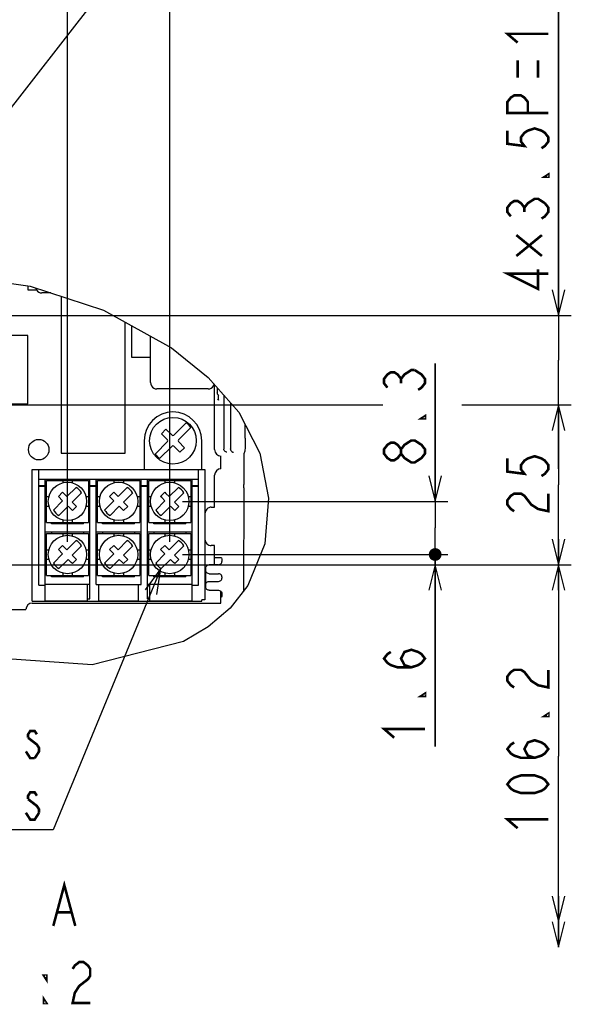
# Model space of a CAD drawing. Extents: x 26 to 410, y 32 to 287.
# Tile 45 of 47: x 313 to 356, y 171 to 248. Entities that reach past the tile are written whole.
import ezdxf

# ---------------------------------------------------------------- set-up
doc = ezdxf.new("R2010")
doc.units = 0
doc.header["$LTSCALE"] = 23.1
doc.layers.get('0').update_dxf_attribs({"linetype": 'CONTINUOUS'})
doc.layers.add('ALL_DIM', color=7, linetype='CONTINUOUS')
doc.layers.add('ALL_NOTE', color=7, linetype='CONTINUOUS')
doc.dimstyles.get("Standard").update_dxf_attribs({"dimtxt": 2.5, "dimasz": 2.5, "dimexe": 1.25, "dimexo": 0.625, "dimtad": 1, "dimcen": 2.5, "dimazin": 3, "dimtfac": 1, "dimtmove": 0, "dimatfit": 3})

# ---------------------------------------------------------------- blocks, each defined once
blk = doc.blocks.new('_OPEN')
at = {"color": 0, "linetype": 'BYBLOCK'}
for p, q in [((0, 0), (-1, 0.25)), ((-1, -0.25), (0, 0)), ((-1, 0), (0, 0))]:
    blk.add_line(p, q, dxfattribs=at)
blk = doc.blocks.new('*D38')
at = {"layer": 'ALL_DIM', "color": 2, "linetype": 'CONTINUOUS'}
for p, q in [((279.899, 205.933), (279.899, 250.101)), ((316.399, 206.733), (316.399, 250.101)), ((279.899, 249.101), (298.149, 249.101)), ((316.399, 249.101), (298.149, 249.101))]:
    blk.add_line(p, q, dxfattribs=at)
at = {"layer": 'ALL_DIM', "color": 2, "linetype": 'CONTINUOUS', "xscale": 2, "yscale": 2, "zscale": 2, "rotation": 180}
blk.add_blockref('_OPEN', (279.899, 249.101), dxfattribs=at)
at = {"layer": 'ALL_DIM', "color": 2, "linetype": 'CONTINUOUS', "xscale": 2, "yscale": 2, "zscale": 2}
blk.add_blockref('_OPEN', (316.399, 249.101), dxfattribs=at)
blk = doc.blocks.new('*D39')
at = {"layer": 'ALL_DIM', "color": 2, "linetype": 'CONTINUOUS'}
for p, q in [((316.399, 206.733), (316.399, 250.101)), ((324.399, 206.733), (324.399, 250.101)), ((316.399, 249.101), (311.399, 249.101)), ((311.399, 249.101), (320.399, 249.101)), ((345.849, 249.101), (320.399, 249.101)), ((324.399, 249.101), (345.849, 249.101))]:
    blk.add_line(p, q, dxfattribs=at)
at = {"layer": 'ALL_DIM', "color": 2, "linetype": 'CONTINUOUS', "xscale": 2, "yscale": 2, "zscale": 2}
blk.add_blockref('_OPEN', (316.399, 249.101), dxfattribs=at)
at = {"layer": 'ALL_DIM', "color": 2, "linetype": 'CONTINUOUS', "xscale": 2, "yscale": 2, "zscale": 2, "rotation": 180}
blk.add_blockref('_OPEN', (324.399, 249.101), dxfattribs=at)
blk = doc.blocks.new('_DOT')
at = {"color": 0, "linetype": 'BYBLOCK'}
blk.add_line((-0.25, 0), (-1, 0), dxfattribs=at)
at = {"color": 0, "linetype": 'BYBLOCK', "const_width": 0.25}
blk.add_lwpolyline([(-0.125, 0, 1), (0.125, 0, 1)], format="xyb", close=True, dxfattribs=at)
blk = doc.blocks.new('*D40')
at = {"layer": 'ALL_DIM', "color": 2, "linetype": 'CONTINUOUS'}
for p, q in [((325.399, 205.733), (346.156, 205.733)), ((345.156, 205.733), (345.156, 205.983)), ((345.156, 205.983), (345.156, 205.333)), ((308.899, 204.933), (346.156, 204.933)), ((345.156, 190.72), (345.156, 205.333)), ((345.156, 204.933), (345.156, 190.72))]:
    blk.add_line(p, q, dxfattribs=at)
at = {"layer": 'ALL_DIM', "color": 2, "linetype": 'CONTINUOUS', "xscale": 2, "yscale": 2, "zscale": 2}
for name, p, rotation in [('_DOT', (345.156, 205.733), 270), ('_OPEN', (345.156, 204.933), 90)]:
    blk.add_blockref(name, p, dxfattribs=dict(at, rotation=rotation))
blk = doc.blocks.new('*D41')
at = {"layer": 'ALL_DIM', "color": 2, "linetype": 'CONTINUOUS'}
for p, q in [((345.156, 209.883), (345.156, 220.672)), ((345.156, 220.672), (345.156, 207.808)), ((325.399, 209.883), (346.156, 209.883)), ((345.156, 205.483), (345.156, 207.808)), ((325.399, 205.733), (346.156, 205.733)), ((345.156, 205.733), (345.156, 205.483))]:
    blk.add_line(p, q, dxfattribs=at)
at = {"layer": 'ALL_DIM', "color": 2, "linetype": 'CONTINUOUS', "xscale": 2, "yscale": 2, "zscale": 2}
for name, p, rotation in [('_OPEN', (345.156, 209.883), 270), ('_DOT', (345.156, 205.733), 90)]:
    blk.add_blockref(name, p, dxfattribs=dict(at, rotation=rotation))
blk = doc.blocks.new('*D42')
at = {"layer": 'ALL_DIM', "color": 2, "linetype": 'CONTINUOUS'}
for p, q in [((294.97, 217.433), (341.073, 217.433)), ((347.524, 217.433), (355.805, 217.433)), ((354.805, 217.433), (354.805, 211.183)), ((354.805, 204.933), (354.805, 211.183)), ((308.899, 204.933), (355.805, 204.933))]:
    blk.add_line(p, q, dxfattribs=at)
at = {"layer": 'ALL_DIM', "color": 2, "linetype": 'CONTINUOUS', "xscale": 2, "yscale": 2, "zscale": 2}
for p, rotation in [((354.805, 217.433), 90), ((354.805, 204.933), 270)]:
    blk.add_blockref('_OPEN', p, dxfattribs=dict(at, rotation=rotation))
blk = doc.blocks.new('*D43')
at = {"layer": 'ALL_DIM', "color": 2, "linetype": 'CONTINUOUS'}
for p, q in [((354.805, 224.433), (354.805, 250.576)), ((354.805, 250.576), (354.805, 220.933)), ((294.97, 224.433), (355.805, 224.433)), ((354.805, 212.433), (354.805, 220.933)), ((294.97, 217.433), (340.633, 217.433)), ((347.231, 217.433), (355.805, 217.433)), ((354.805, 217.433), (354.805, 212.433))]:
    blk.add_line(p, q, dxfattribs=at)
at = {"layer": 'ALL_DIM', "color": 2, "linetype": 'CONTINUOUS', "xscale": 2, "yscale": 2, "zscale": 2}
for p, rotation in [((354.805, 224.433), 270), ((354.805, 217.433), 90)]:
    blk.add_blockref('_OPEN', p, dxfattribs=dict(at, rotation=rotation))
blk = doc.blocks.new('DOUBLE_OPEN')
at = {"color": 0, "linetype": 'BYBLOCK'}
for p, q in [((-1, 0), (-2, 0.25)), ((-2, -0.25), (-1, 0)), ((-2, 0), (-1, 0)), ((0, 0), (-1, 0.25)), ((-1, -0.25), (0, 0)), ((-1, 0), (0, 0))]:
    blk.add_line(p, q, dxfattribs=at)
blk = doc.blocks.new('*D47')
at = {"layer": 'ALL_DIM', "color": 2, "linetype": 'CONTINUOUS'}
for p, q in [((308.899, 204.933), (355.805, 204.933)), ((354.805, 204.933), (354.805, 189.977)), ((354.805, 175.021), (354.805, 189.977))]:
    blk.add_line(p, q, dxfattribs=at)
at = {"layer": 'ALL_DIM', "color": 2, "linetype": 'CONTINUOUS', "xscale": 2, "yscale": 2, "zscale": 2}
for name, p, rotation in [('_OPEN', (354.805, 204.933), 90), ('DOUBLE_OPEN', (354.805, 175.021), 270)]:
    blk.add_blockref(name, p, dxfattribs=dict(at, rotation=rotation))

msp = doc.modelspace()

# ---------------------------------------------------------------- linework, layer by layer
at = {"color": 7, "linetype": 'CONTINUOUS'}
for p, q in [((307.551, 227.589), (313.468, 226.717)), ((313.299, 226.742), (313.299, 226.433)), ((313.299, 226.433), (313.966, 226.433)), ((313.468, 226.717), (319.207, 224.83)), ((315.091, 226.183), (314.399, 226.183)), ((315.899, 225.917), (315.899, 213.656)), ((319.207, 224.83), (324.537, 221.883)), ((320.899, 213.656), (320.899, 223.894)), ((321.399, 223.618), (321.399, 221.156)), ((313.304, 222.85), (309.494, 222.85)), ((313.304, 217.516), (313.304, 222.85)), ((322.899, 219.183), (322.899, 222.789)), ((324.537, 221.883), (327.405, 219.586)), ((321.399, 221.156), (322.899, 221.156)), ((327.405, 219.586), (329.79, 216.855)), ((327.399, 218.683), (323.399, 218.683)), ((327.899, 213.933), (327.899, 219.02)), ((328.114, 218.774), (328.114, 218.373)), ((328.222, 217.81), (328.144, 217.887)), ((328.194, 218.137), (328.23, 218.173)), ((328.627, 218.187), (328.627, 213.993)), ((309.494, 217.516), (313.304, 217.516)), ((329.149, 217.589), (329.149, 213.993)), ((329.79, 216.855), (331.437, 213.656)), ((324.72, 215.057), (325.691, 216.028)), ((326.044, 215.675), (325.073, 214.704)), ((330.292, 214.823), (330.292, 215.879)), ((324.101, 215.534), (323.747, 215.181)), ((323.747, 215.181), (324.225, 214.704)), ((324.578, 215.057), (324.101, 215.534)), ((322.399, 214.633), (322.399, 212.383)), ((323.28, 213.618), (324.225, 214.562)), ((324.578, 214.209), (323.607, 213.238)), ((324.72, 214.209), (325.197, 213.731)), ((325.55, 214.085), (325.073, 214.562)), ((325.197, 213.731), (325.55, 214.085)), ((326.899, 212.383), (326.899, 214.633)), ((315.899, 213.656), (320.899, 213.656)), ((323.254, 213.591), (323.28, 213.618)), ((328.399, 212.433), (328.399, 213.433)), ((330.276, 213.824), (330.2, 213.595)), ((331.437, 213.656), (332.121, 210.15)), ((313.649, 212.383), (327.149, 212.383)), ((313.649, 202.083), (313.649, 212.383)), ((314.149, 203.333), (314.149, 212.383)), ((326.649, 203.333), (326.649, 212.383)), ((327.149, 212.383), (327.149, 202.181)), ((327.899, 209.433), (327.899, 211.933)), ((314.149, 211.633), (326.649, 211.633)), ((314.149, 211.133), (314.649, 211.133)), ((314.149, 211.072), (314.649, 211.072)), ((314.649, 202.124), (314.649, 211.633)), ((314.749, 211.533), (318.049, 211.533)), ((314.749, 208.233), (314.749, 211.533)), ((316.024, 211.533), (316.024, 211.335)), ((316.352, 210.26), (317.072, 210.981)), ((316.774, 211.533), (316.774, 211.335)), ((318.049, 211.533), (318.049, 208.233)), ((318.149, 202.275), (318.149, 211.633)), ((318.149, 211.133), (318.649, 211.133)), ((318.149, 211.072), (318.649, 211.072)), ((318.649, 203.383), (318.649, 211.633)), ((318.749, 211.533), (322.049, 211.533)), ((318.749, 208.233), (318.749, 211.533)), ((320.024, 211.533), (320.024, 211.335)), ((320.352, 210.26), (321.072, 210.981)), ((320.774, 211.533), (320.774, 211.335)), ((322.049, 211.533), (322.049, 208.233)), ((322.149, 203.383), (322.149, 211.633)), ((322.149, 211.133), (322.649, 211.133)), ((322.149, 211.072), (322.649, 211.072)), ((322.649, 202.275), (322.649, 211.633)), ((322.749, 211.533), (326.049, 211.533)), ((322.749, 208.233), (322.749, 211.533)), ((324.024, 211.533), (324.024, 211.335)), ((324.352, 210.26), (325.072, 210.981)), ((324.774, 211.533), (324.774, 211.335)), ((326.049, 211.533), (326.049, 208.233)), ((326.149, 202.124), (326.149, 211.633)), ((326.149, 211.133), (326.649, 211.133)), ((326.149, 211.072), (326.649, 211.072)), ((330.195, 210.954), (330.156, 202.859)), ((314.749, 210.258), (314.946, 210.258)), ((315.684, 210.268), (316.014, 210.598)), ((315.684, 210.268), (316.022, 209.93)), ((316.014, 210.598), (316.352, 210.26)), ((317.497, 210.556), (316.776, 209.836)), ((317.851, 210.258), (318.049, 210.258)), ((318.749, 210.258), (318.946, 210.258)), ((319.684, 210.268), (320.014, 210.598)), ((319.684, 210.268), (320.022, 209.93)), ((320.014, 210.598), (320.352, 210.26)), ((321.497, 210.556), (320.776, 209.836)), ((321.851, 210.258), (322.049, 210.258)), ((322.749, 210.258), (322.946, 210.258)), ((323.684, 210.268), (324.014, 210.598)), ((323.769, 210.183), (323.684, 210.268)), ((323.769, 210.183), (324.022, 209.93)), ((324.014, 210.598), (324.098, 210.513)), ((324.098, 210.513), (324.352, 210.26)), ((325.497, 210.556), (324.776, 209.836)), ((325.851, 210.258), (326.049, 210.258)), ((314.749, 209.508), (314.946, 209.508)), ((315.301, 209.209), (316.022, 209.93)), ((316.446, 209.506), (315.725, 208.785)), ((316.784, 209.168), (316.446, 209.506)), ((316.776, 209.836), (317.114, 209.498)), ((317.114, 209.498), (316.784, 209.168)), ((317.851, 209.508), (318.049, 209.508)), ((318.749, 209.508), (318.946, 209.508)), ((319.301, 209.209), (320.022, 209.93)), ((320.446, 209.506), (319.725, 208.785)), ((320.784, 209.168), (320.446, 209.506)), ((320.776, 209.836), (321.114, 209.498)), ((321.114, 209.498), (320.784, 209.168)), ((321.851, 209.508), (322.049, 209.508)), ((322.749, 209.508), (322.946, 209.508)), ((323.301, 209.209), (324.022, 209.93)), ((324.446, 209.506), (323.725, 208.785)), ((324.784, 209.168), (324.446, 209.506)), ((324.776, 209.836), (325.114, 209.498)), ((325.114, 209.498), (324.784, 209.168)), ((325.851, 209.508), (326.049, 209.508)), ((327.649, 209.433), (327.899, 209.433)), ((332.121, 210.15), (331.828, 206.567)), ((314.749, 208.233), (318.049, 208.233)), ((316.024, 208.431), (316.024, 208.233)), ((316.774, 208.431), (316.774, 208.233)), ((318.749, 208.233), (322.049, 208.233)), ((320.024, 208.431), (320.024, 208.233)), ((320.774, 208.431), (320.774, 208.233)), ((322.749, 208.233), (326.049, 208.233)), ((324.024, 208.431), (324.024, 208.233)), ((324.774, 208.431), (324.774, 208.233)), ((318.149, 207.483), (314.649, 207.483)), ((314.749, 207.383), (318.049, 207.383)), ((314.749, 204.083), (314.749, 207.383)), ((316.024, 207.383), (316.024, 207.185)), ((316.774, 207.383), (316.774, 207.185)), ((318.049, 207.383), (318.049, 204.083)), ((322.149, 207.483), (318.649, 207.483)), ((318.749, 207.383), (322.049, 207.383)), ((318.749, 204.083), (318.749, 207.383)), ((320.024, 207.383), (320.024, 207.185)), ((320.774, 207.383), (320.774, 207.185)), ((322.049, 207.383), (322.049, 204.083)), ((326.149, 207.483), (322.649, 207.483)), ((322.749, 207.383), (326.049, 207.383)), ((322.749, 204.083), (322.749, 207.383)), ((324.024, 207.383), (324.024, 207.185)), ((324.774, 207.383), (324.774, 207.185)), ((326.049, 207.383), (326.049, 204.083)), ((315.684, 206.118), (316.014, 206.448)), ((316.014, 206.448), (316.352, 206.11)), ((317.072, 206.831), (316.352, 206.11)), ((317.497, 206.406), (316.776, 205.686)), ((319.684, 206.118), (320.014, 206.448)), ((320.014, 206.448), (320.352, 206.11)), ((321.072, 206.831), (320.352, 206.11)), ((321.497, 206.406), (320.776, 205.686)), ((323.684, 206.118), (324.014, 206.448)), ((324.014, 206.448), (324.098, 206.363)), ((324.098, 206.363), (324.352, 206.11)), ((325.072, 206.831), (324.352, 206.11)), ((325.497, 206.406), (324.776, 205.686)), ((327.899, 206.433), (327.649, 206.433)), ((327.899, 204.933), (327.899, 206.433)), ((331.828, 206.567), (330.508, 203.305)), ((314.749, 206.108), (314.946, 206.108)), ((315.301, 205.059), (316.022, 205.78)), ((315.684, 206.118), (316.022, 205.78)), ((317.114, 205.348), (316.776, 205.686)), ((317.851, 206.108), (318.049, 206.108)), ((318.749, 206.108), (318.946, 206.108)), ((319.301, 205.059), (320.022, 205.78)), ((319.684, 206.118), (320.022, 205.78)), ((321.114, 205.348), (320.776, 205.686)), ((321.851, 206.108), (322.049, 206.108)), ((322.749, 206.108), (322.946, 206.108)), ((323.301, 205.059), (324.022, 205.78)), ((323.769, 206.033), (323.684, 206.118)), ((323.769, 206.033), (324.022, 205.78)), ((325.029, 205.433), (324.776, 205.686)), ((325.851, 206.108), (326.049, 206.108)), ((314.749, 205.358), (314.946, 205.358)), ((316.446, 205.356), (315.725, 204.635)), ((316.699, 205.103), (316.446, 205.356)), ((316.784, 205.018), (316.699, 205.103)), ((317.114, 205.348), (316.784, 205.018)), ((317.851, 205.358), (318.049, 205.358)), ((318.749, 205.358), (318.946, 205.358)), ((320.446, 205.356), (319.725, 204.635)), ((320.699, 205.103), (320.446, 205.356)), ((320.784, 205.018), (320.699, 205.103)), ((321.114, 205.348), (320.784, 205.018)), ((321.851, 205.358), (322.049, 205.358)), ((322.749, 205.358), (322.946, 205.358)), ((323.725, 204.635), (324.446, 205.356)), ((324.699, 205.103), (324.446, 205.356)), ((324.784, 205.018), (324.699, 205.103)), ((325.114, 205.348), (324.784, 205.018)), ((325.029, 205.433), (325.114, 205.348)), ((325.851, 205.358), (326.049, 205.358)), ((328.219, 204.933), (327.469, 204.933)), ((328.188, 205.485), (327.899, 205.485)), ((328.438, 205.472), (328.469, 205.381)), ((328.469, 205.381), (328.469, 205.183)), ((314.749, 204.083), (318.049, 204.083)), ((316.024, 204.281), (316.024, 204.083)), ((316.774, 204.281), (316.774, 204.083)), ((318.749, 204.083), (322.049, 204.083)), ((320.024, 204.281), (320.024, 204.083)), ((320.774, 204.281), (320.774, 204.083)), ((322.749, 204.083), (326.049, 204.083)), ((324.024, 204.281), (324.024, 204.083)), ((324.774, 204.281), (324.774, 204.083)), ((327.219, 203.183), (327.219, 204.683)), ((327.469, 204.233), (328.219, 204.233)), ((314.149, 203.333), (314.649, 203.333)), ((318.149, 203.383), (314.649, 203.383)), ((317.949, 203.383), (317.949, 202.124)), ((318.649, 203.383), (322.149, 203.383)), ((318.849, 202.124), (318.849, 203.383)), ((321.949, 202.124), (321.949, 203.383)), ((326.149, 203.383), (322.649, 203.383)), ((322.849, 202.124), (322.849, 203.383)), ((326.149, 203.333), (326.649, 203.333)), ((327.469, 203.633), (328.219, 203.633)), ((328.469, 203.983), (328.469, 203.883)), ((330.508, 203.305), (329.117, 201.544)), ((327.469, 202.933), (328.219, 202.933)), ((328.399, 201.933), (328.399, 202.855)), ((328.469, 202.485), (328.438, 202.393)), ((328.469, 202.683), (328.469, 202.485)), ((313.649, 202.083), (326.899, 202.083)), ((313.649, 201.933), (328.399, 201.933)), ((314.649, 202.124), (317.949, 202.124)), ((317.949, 202.275), (318.149, 202.275)), ((318.849, 202.124), (321.949, 202.124)), ((322.649, 202.275), (322.849, 202.275)), ((322.849, 202.124), (326.149, 202.124)), ((327.149, 202.181), (326.899, 202.181)), ((326.899, 202.083), (326.899, 202.181)), ((311.149, 201.433), (313.149, 201.433)), ((329.117, 201.544), (327.398, 200.083)), ((327.398, 200.083), (325.466, 198.925)), ((325.466, 198.925), (318.34, 197.1)), ((318.34, 197.1), (310.714, 197.63))]:
    msp.add_line(p, q, dxfattribs=at)
at = {"color": 3, "linetype": 'CONTINUOUS'}
for p, q in [((314.649, 211.133), (314.749, 211.133)), ((315.149, 211.633), (315.149, 211.533)), ((317.649, 211.633), (317.649, 211.533)), ((318.149, 211.133), (318.049, 211.133)), ((318.649, 211.133), (318.749, 211.133)), ((319.149, 211.633), (319.149, 211.533)), ((321.649, 211.633), (321.649, 211.533)), ((322.149, 211.133), (322.049, 211.133)), ((322.649, 211.133), (322.749, 211.133)), ((323.149, 211.633), (323.149, 211.533)), ((325.649, 211.633), (325.649, 211.533)), ((326.149, 211.133), (326.049, 211.133)), ((314.649, 208.633), (314.749, 208.633)), ((315.149, 208.133), (315.149, 208.233)), ((317.649, 208.133), (315.149, 208.133)), ((317.649, 208.133), (317.649, 208.233)), ((318.149, 208.633), (318.049, 208.633)), ((318.649, 208.633), (318.749, 208.633)), ((319.149, 208.133), (319.149, 208.233)), ((321.649, 208.133), (319.149, 208.133)), ((321.649, 208.133), (321.649, 208.233)), ((322.149, 208.633), (322.049, 208.633)), ((322.649, 208.633), (322.749, 208.633)), ((323.149, 208.133), (323.149, 208.233)), ((325.649, 208.133), (323.149, 208.133)), ((325.649, 208.133), (325.649, 208.233)), ((326.149, 208.633), (326.049, 208.633)), ((315.149, 207.483), (315.149, 207.383)), ((317.649, 207.483), (317.649, 207.383)), ((319.149, 207.483), (319.149, 207.383)), ((321.649, 207.483), (321.649, 207.383)), ((323.149, 207.483), (323.149, 207.383)), ((325.649, 207.483), (325.649, 207.383)), ((314.649, 206.983), (314.749, 206.983)), ((318.149, 206.983), (318.049, 206.983)), ((318.649, 206.983), (318.749, 206.983)), ((322.149, 206.983), (322.049, 206.983)), ((322.649, 206.983), (322.749, 206.983)), ((326.149, 206.983), (326.049, 206.983)), ((314.649, 204.483), (314.749, 204.483)), ((315.149, 203.983), (315.149, 204.083)), ((317.649, 203.983), (317.649, 204.083)), ((318.149, 204.483), (318.049, 204.483)), ((318.649, 204.483), (318.749, 204.483)), ((319.149, 203.983), (319.149, 204.083)), ((321.649, 203.983), (321.649, 204.083)), ((322.149, 204.483), (322.049, 204.483)), ((322.649, 204.483), (322.749, 204.483)), ((323.149, 203.983), (323.149, 204.083)), ((325.649, 203.983), (325.649, 204.083)), ((326.149, 204.483), (326.049, 204.483)), ((317.649, 203.983), (315.149, 203.983)), ((321.649, 203.983), (319.149, 203.983)), ((325.649, 203.983), (323.149, 203.983))]:
    msp.add_line(p, q, dxfattribs=at)
at = {"color": 7, "linetype": 'CONTINUOUS'}
for points in [[(313.914, 226.57), (313.916, 226.554), (313.966, 226.433), (314.045, 226.329), (314.149, 226.25), (314.269, 226.2), (314.399, 226.183)], [(322.899, 219.183), (322.916, 219.053), (322.966, 218.933), (323.045, 218.829), (323.149, 218.75), (323.269, 218.7), (323.399, 218.683)], [(327.399, 218.683), (327.528, 218.7), (327.649, 218.75), (327.752, 218.829), (327.832, 218.933), (327.878, 219.044)], [(328.23, 218.173), (328.226, 218.176), (328.211, 218.187), (328.188, 218.206), (328.162, 218.234), (328.138, 218.272), (328.121, 218.32), (328.114, 218.375)], [(328.194, 218.137), (328.194, 218.128), (328.193, 218.102), (328.193, 218.062), (328.192, 218.011), (328.192, 217.951), (328.192, 217.887)], [(328.192, 217.887), (328.195, 217.858), (328.206, 217.831), (328.222, 217.81)], [(330.292, 214.823), (330.292, 214.634), (330.291, 214.452), (330.29, 214.284), (330.288, 214.134), (330.285, 214.01), (330.282, 213.915), (330.279, 213.852), (330.276, 213.824)], [(328.627, 213.993), (328.627, 213.989), (328.627, 213.984), (328.627, 213.98)], [(328.872, 213.73), (328.827, 213.737), (328.782, 213.752), (328.739, 213.777), (328.699, 213.812), (328.665, 213.857), (328.639, 213.913), (328.627, 213.98)], [(329.149, 213.98), (329.149, 213.986), (329.149, 213.993)], [(329.149, 213.98), (329.158, 213.924), (329.181, 213.868), (329.217, 213.817), (329.265, 213.775), (329.324, 213.744), (329.394, 213.73)], [(330.2, 213.595), (330.199, 213.584), (330.198, 213.558), (330.197, 213.518), (330.196, 213.467), (330.196, 213.408), (330.196, 211.217)], [(327.219, 204.683), (327.227, 204.747), (327.252, 204.808), (327.292, 204.86), (327.343, 204.899), (327.404, 204.925), (327.469, 204.933)], [(328.438, 205.472), (328.429, 205.476), (328.403, 205.479), (328.363, 205.482), (328.312, 205.484), (328.252, 205.485), (328.188, 205.485)], [(328.219, 204.933), (328.283, 204.941), (328.344, 204.967), (328.395, 205.006), (328.435, 205.058), (328.46, 205.119), (328.469, 205.183)], [(327.469, 204.233), (327.404, 204.241), (327.344, 204.266), (327.292, 204.306), (327.252, 204.358), (327.227, 204.418), (327.219, 204.483)], [(328.469, 203.983), (328.46, 204.048), (328.435, 204.108), (328.395, 204.16), (328.344, 204.199), (328.283, 204.224), (328.219, 204.233)], [(327.219, 203.383), (327.227, 203.448), (327.252, 203.508), (327.292, 203.56), (327.344, 203.599), (327.404, 203.624), (327.469, 203.633)], [(328.219, 203.633), (328.283, 203.641), (328.344, 203.666), (328.395, 203.706), (328.435, 203.758), (328.46, 203.818), (328.469, 203.883)], [(327.469, 202.933), (327.404, 202.941), (327.343, 202.967), (327.292, 203.006), (327.252, 203.058), (327.227, 203.119), (327.219, 203.183)], [(328.219, 202.933), (328.283, 202.925), (328.344, 202.899), (328.395, 202.86), (328.435, 202.808), (328.46, 202.747), (328.469, 202.683)], [(328.399, 202.387), (328.403, 202.387), (328.429, 202.39), (328.438, 202.393)]]:
    msp.add_lwpolyline(points, dxfattribs=at)
for centre, radius in [((324.649, 214.633), 1.825), ((314.149, 213.933), 0.8), ((316.399, 209.883), 1.5), ((320.399, 209.883), 1.5), ((324.399, 209.883), 1.5), ((316.399, 205.733), 1.5), ((320.399, 205.733), 1.5), ((324.399, 205.733), 1.5)]:
    msp.add_circle(centre, radius, dxfattribs=at)
for centre, radius, start, end in [((324.649, 214.633), 2.25, 0, 180), ((324.649, 214.633), 1.741, 36.7452, 53.2548), ((324.649, 215.128), 0.1, 225, 315), ((324.154, 214.633), 0.1, 315, 45), ((324.649, 214.138), 0.1, 45, 135), ((325.144, 214.633), 0.1, 135, 225), ((324.649, 214.633), 1.741, 216.7452, 233.2548), ((328.399, 213.933), 0.5, 180, 270), ((328.399, 211.933), 0.5, 90, 180), ((316.399, 209.883), 1.288, 31.53096, 58.46904), ((320.399, 209.883), 1.288, 31.53096, 58.46904), ((324.399, 209.883), 1.288, 31.53096, 58.46904), ((274.694, 211.216), 55.501, 359.72971, 0.00134), ((327.649, 208.933), 0.5, 89.99996, 180.00004), ((316.399, 209.883), 1.288, 211.53096, 238.46904), ((320.399, 209.883), 1.288, 211.53096, 238.46904), ((324.399, 209.883), 1.288, 211.53096, 238.46904), ((316.399, 205.733), 1.288, 31.53096, 58.46904), ((320.399, 205.733), 1.288, 31.53096, 58.46904), ((324.399, 205.733), 1.288, 31.53096, 58.46904), ((327.649, 206.933), 0.5, 179.99996, 270.00004), ((316.399, 205.733), 1.288, 211.53096, 238.46904), ((320.399, 205.733), 1.288, 211.53096, 238.46904), ((324.399, 205.733), 1.288, 211.53096, 238.46904), ((313.649, 201.433), 0.5, 90, 180)]:
    msp.add_arc(centre, radius, start, end, dxfattribs=at)
at = {"layer": 'ALL_DIM', "color": 2, "linetype": 'CONTINUOUS', "const_width": 0.2}
for points in [[(351.605, 245.76), (350.805, 246.448), (354.005, 246.448)], [(351.605, 243.008), (351.605, 244.384)], [(353.205, 243.008), (353.205, 244.384)], [(354.005, 240.256), (350.805, 240.256), (350.805, 241.116), (351.072, 241.46), (351.338, 241.632), (351.872, 241.632), (352.138, 241.46), (352.405, 241.116), (352.405, 240.256)], [(350.805, 238.88), (350.805, 237.848), (352.138, 237.676), (351.872, 238.019), (351.872, 238.364), (352.138, 238.708), (352.405, 238.88), (352.938, 239.052), (353.472, 238.88), (353.738, 238.708), (354.005, 238.364), (354.005, 238.019), (353.738, 237.676), (353.472, 237.503)], [(354.005, 235.44), (354.005, 235.268), (353.738, 235.268), (354.005, 235.44)], [(351.072, 232.172), (350.805, 232.516), (350.805, 232.86), (351.072, 233.204), (351.338, 233.376), (351.605, 233.376), (351.872, 233.204), (352.138, 232.86), (352.405, 233.204), (352.672, 233.376), (352.938, 233.548), (353.205, 233.548), (353.738, 233.204)], [(353.738, 233.204), (354.005, 232.86), (354.005, 232.516), (353.738, 232.172), (353.472, 232)], [(352.138, 232.516), (352.138, 232.86)], [(351.505, 229.076), (353.505, 230.71)], [(351.505, 230.71), (353.505, 229.076)], [(354.005, 227.7), (350.805, 227.7), (353.205, 226.496), (353.205, 228.043)], [(341.423, 218.78), (341.156, 219.124), (341.156, 219.468), (341.423, 219.812), (341.689, 219.984), (341.956, 219.984), (342.223, 219.812), (342.489, 219.468), (342.756, 219.812), (343.023, 219.984), (343.289, 220.156), (343.556, 220.156)], [(343.556, 220.156), (344.089, 219.812), (344.356, 219.468), (344.356, 219.124), (344.089, 218.78), (343.823, 218.608)], [(342.489, 219.124), (342.489, 219.468)], [(344.356, 216.544), (344.356, 216.372), (344.089, 216.372), (344.356, 216.544)], [(342.489, 213.62), (342.223, 213.276), (341.956, 213.104), (341.689, 213.104), (341.423, 213.276), (341.156, 213.62), (341.156, 213.964), (341.423, 214.308), (341.689, 214.48), (341.956, 214.48), (342.223, 214.308), (342.489, 213.964)], [(344.356, 213.62), (344.089, 213.276), (343.823, 213.104), (343.556, 212.932), (343.289, 212.932), (343.023, 213.104), (342.756, 213.276), (342.489, 213.62), (342.489, 213.964), (342.756, 214.308), (343.023, 214.48), (343.289, 214.652), (343.556, 214.652), (343.823, 214.48), (344.089, 214.308), (344.356, 213.964), (344.356, 213.62)], [(350.805, 213.247), (350.805, 212.215), (352.138, 212.043), (351.872, 212.387), (351.872, 212.731), (352.138, 213.075), (352.405, 213.247), (352.938, 213.419), (353.472, 213.247), (353.738, 213.075), (354.005, 212.731), (354.005, 212.387), (353.738, 212.043), (353.472, 211.871)], [(351.338, 209.119), (351.072, 209.291), (350.805, 209.635), (350.805, 209.979), (351.072, 210.323), (351.338, 210.495), (351.872, 210.495), (352.138, 210.323), (352.405, 209.979), (352.672, 209.635), (353.205, 209.291), (354.005, 209.119), (354.005, 210.495)], [(343.289, 196.912), (342.756, 197.084), (342.489, 197.6), (342.756, 198.116), (343.289, 198.288), (343.823, 198.116), (344.089, 197.944), (344.356, 197.6), (344.089, 197.256), (343.823, 197.084), (343.289, 196.912), (342.223, 196.912), (341.689, 197.084), (341.423, 197.256), (341.156, 197.6), (341.423, 197.944), (341.689, 198.116)], [(351.338, 195.339), (351.072, 195.511), (350.805, 195.855), (350.805, 196.199), (351.072, 196.543), (351.338, 196.715), (351.872, 196.715), (352.138, 196.543), (352.405, 196.199), (352.672, 195.855), (353.205, 195.511), (354.005, 195.339), (354.005, 196.715)], [(344.356, 194.848), (344.356, 194.676), (344.089, 194.676), (344.356, 194.848)], [(354.005, 193.275), (354.005, 193.103), (353.738, 193.103), (354.005, 193.275)], [(341.956, 191.408), (341.156, 192.096), (344.356, 192.096)], [(352.938, 189.835), (352.405, 190.007), (352.138, 190.523), (352.405, 191.039), (352.938, 191.211), (353.472, 191.039), (353.738, 190.867), (354.005, 190.523), (353.738, 190.179), (353.472, 190.007), (352.938, 189.835), (351.872, 189.835), (351.338, 190.007), (351.072, 190.179), (350.805, 190.523), (351.072, 190.867), (351.338, 191.039)], [(354.005, 187.771), (353.738, 187.427), (353.472, 187.255), (352.938, 187.083), (351.872, 187.083), (351.338, 187.255), (351.072, 187.427), (350.805, 187.771), (351.072, 188.115), (351.338, 188.287), (351.872, 188.459), (352.938, 188.459), (353.472, 188.287), (353.738, 188.115), (354.005, 187.771)], [(351.605, 184.331), (350.805, 185.019), (354.005, 185.019)]]:
    msp.add_lwpolyline(points, dxfattribs=at)
at = {"layer": 'ALL_NOTE', "color": 2, "linetype": 'CONTINUOUS'}
for p, q in [((294.844, 218.627), (324.795, 257.105)), ((323.693, 204.638), (315.287, 184.205)), ((315.037, 184.205), (268.253, 184.205)), ((315.287, 184.205), (315.037, 184.205))]:
    msp.add_line(p, q, dxfattribs=at)
msp.add_lwpolyline([(323.395, 202.598), (323.693, 204.638), (322.47, 202.978)], dxfattribs=at)
at = {"layer": 'ALL_NOTE', "color": 2, "linetype": 'CONTINUOUS', "const_width": 0.2}
for points in [[(314.005, 191.672), (313.833, 191.939), (313.489, 191.939), (313.317, 191.672), (313.317, 191.405)], [(313.317, 191.405), (314.005, 190.872), (314.177, 190.605), (314.177, 190.339), (313.833, 189.805)], [(313.833, 189.805), (313.489, 189.805), (313.317, 190.072), (313.145, 190.339)], [(314.005, 186.872), (313.833, 187.139), (313.489, 187.139), (313.317, 186.872), (313.317, 186.605)], [(313.317, 186.605), (314.005, 186.072), (314.177, 185.805), (314.177, 185.539)], [(314.177, 185.539), (313.833, 185.005), (313.489, 185.005), (313.317, 185.272), (313.145, 185.539)], [(315.289, 176.69), (316.149, 179.89), (317.009, 176.69)], [(315.633, 177.757), (316.665, 177.757)], [(316.8, 173.329), (316.972, 173.596), (317.316, 173.863), (317.66, 173.863), (318.004, 173.596), (318.176, 173.329), (318.176, 172.796), (318.004, 172.529), (317.66, 172.263), (317.316, 171.996), (316.972, 171.463), (316.8, 170.663), (318.176, 170.663)], [(314.736, 172.796), (314.736, 172.529), (314.564, 172.796), (314.736, 172.796)], [(314.736, 170.663), (314.564, 170.663), (314.564, 170.929), (314.736, 170.663)]]:
    msp.add_lwpolyline(points, dxfattribs=at)

# ---------------------------------------------------------------- dimensions: what is measured, and where the dimension line sits
at = {"layer": 'ALL_DIM', "color": 2, "linetype": 'CONTINUOUS'}
for base, p1, p2, picture, middle in [((354.805, 224.433), (294.97, 217.433), (294.97, 224.433), '*D43', (354.005, 225.808)), ((354.805, 217.433), (308.899, 204.933), (294.97, 217.433), '*D42', (354.005, 208.431))]:
    dim = msp.add_linear_dim(base=base, p1=p1, p2=p2, angle=90, dimstyle='Standard', dxfattribs=at)
    dim.commit()
    dim.dimension.update_dxf_attribs({"geometry": picture, "text_midpoint": middle, "dimtype": 128})
for base, p1, p2, picture, middle in [((316.399, 249.101), (279.899, 205.933), (316.399, 206.733), '*D38', (295.397, 249.901)), ((324.399, 249.101), (316.399, 206.733), (324.399, 206.733), '*D39', (326.585, 249.901))]:
    dim = msp.add_linear_dim(base=base, p1=p1, p2=p2, dimstyle='Standard', dxfattribs=at)
    dim.commit()
    dim.dimension.update_dxf_attribs({"geometry": picture, "text_midpoint": middle, "dimtype": 128})
for base, p1, p2, angle, override, picture, middle in [((345.156, 209.883), (325.399, 205.733), (325.399, 209.883), 90, {"dimblk1": 'DOT', "dimsah": 1}, '*D41', (344.356, 212.416)), ((345.156, 205.733), (308.899, 204.933), (325.399, 205.733), 90, {"dimblk2": 'DOT', "dimsah": 1}, '*D40', (344.356, 190.72)), ((354.805, 175.021), (308.899, 204.933), (353.805, 175.021), 270, {"dimblk2": 'DOUBLE_OPEN', "dimsah": 1}, '*D47', (354.005, 183.643))]:
    dim = msp.add_linear_dim(base=base, p1=p1, p2=p2, angle=angle, dimstyle='Standard', override=override, dxfattribs=at)
    dim.commit()
    dim.dimension.update_dxf_attribs({"geometry": picture, "text_midpoint": middle, "dimtype": 128})

doc.saveas('drawing.dxf')
